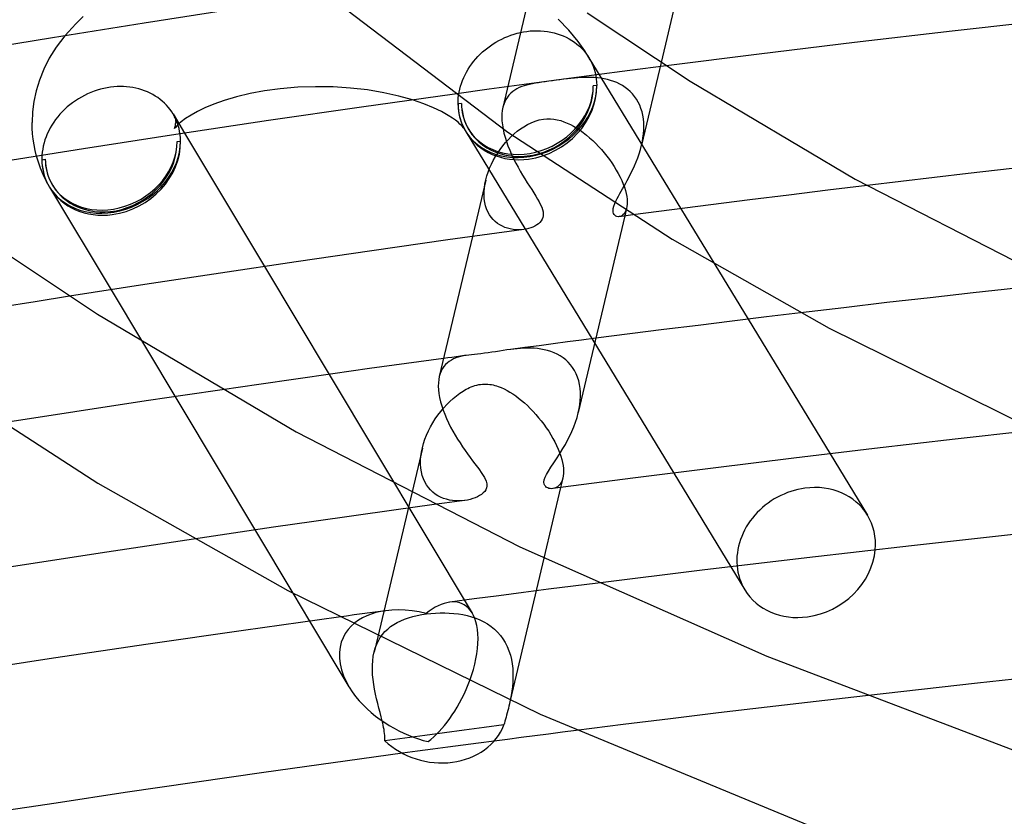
# Model space of a CAD drawing. Header units: millimetres. Extents: x -374 to 374, y -188 to 321.
# Tile 52 of 112: x -100 to -73, y 164 to 186. Entities that reach past the tile are written whole.
import ezdxf

# ---------------------------------------------------------------- set-up
doc = ezdxf.new("R2010")
doc.units = ezdxf.units.MM
doc.layers.add('HIDDEN', color=7, linetype='Continuous')
doc.layers.add('THICK', color=7, linetype='Continuous')

msp = doc.modelspace()

# ---------------------------------------------------------------- linework, layer by layer
at = {"layer": 'HIDDEN'}
for p, q in [((-85.792, 186.975), (-86.666, 183.276)), ((-98.355, 185.804), (-98.561, 185.606)), ((-84.828, 185.43), (-85.124, 185.73)), ((-98.561, 185.606), (-98.866, 185.273)), ((-86.179, 185.362), (-86.09, 185.38)), ((-86.09, 185.38), (-86.001, 185.394)), ((-86.001, 185.394), (-85.904, 185.405)), ((-85.904, 185.405), (-85.807, 185.411)), ((-85.807, 185.411), (-85.71, 185.413)), ((-85.71, 185.413), (-85.615, 185.411)), ((-85.615, 185.411), (-85.52, 185.404)), ((-85.52, 185.404), (-85.426, 185.392)), ((-85.426, 185.392), (-85.333, 185.376)), ((-85.333, 185.376), (-85.242, 185.355)), ((-84.566, 185.114), (-84.828, 185.43)), ((-86.86, 185.093), (-86.779, 185.138)), ((-86.779, 185.138), (-86.697, 185.181)), ((-86.697, 185.181), (-86.613, 185.22)), ((-86.613, 185.22), (-86.529, 185.255)), ((-86.529, 185.255), (-86.443, 185.287)), ((-86.443, 185.287), (-86.356, 185.316)), ((-86.356, 185.316), (-86.268, 185.341)), ((-86.268, 185.341), (-86.179, 185.362)), ((-85.242, 185.355), (-85.154, 185.33)), ((-85.154, 185.33), (-85.067, 185.301)), ((-85.067, 185.301), (-84.983, 185.268)), ((-84.983, 185.268), (-84.901, 185.23)), ((-84.901, 185.23), (-84.822, 185.188)), ((-84.822, 185.188), (-84.746, 185.142)), ((-84.746, 185.142), (-84.672, 185.093)), ((-84.387, 184.856), (-84.566, 185.114)), ((-87.23, 184.821), (-87.161, 184.881)), ((-87.161, 184.881), (-87.089, 184.938)), ((-87.089, 184.938), (-87.015, 184.992)), ((-87.015, 184.992), (-86.938, 185.044)), ((-86.938, 185.044), (-86.86, 185.093)), ((-84.672, 185.093), (-84.603, 185.039)), ((-84.603, 185.039), (-84.536, 184.983)), ((-84.536, 184.983), (-84.474, 184.922)), ((-84.474, 184.922), (-84.415, 184.859)), ((-84.415, 184.859), (-84.361, 184.792)), ((-84.233, 184.596), (-84.387, 184.856)), ((-87.535, 184.485), (-87.48, 184.557)), ((-87.48, 184.557), (-87.422, 184.626)), ((-87.422, 184.626), (-87.361, 184.693)), ((-87.361, 184.693), (-87.297, 184.758)), ((-87.297, 184.758), (-87.23, 184.821)), ((-84.361, 184.792), (-84.31, 184.723)), ((-84.31, 184.723), (-84.263, 184.65)), ((-84.268, 184.658), (-80.763, 178.9)), ((-84.263, 184.65), (-84.257, 184.64)), ((-84.257, 184.64), (-84.251, 184.629)), ((-84.251, 184.629), (-84.245, 184.618)), ((-84.245, 184.618), (-84.238, 184.607)), ((-84.238, 184.607), (-84.232, 184.596)), ((-84.232, 184.596), (-84.226, 184.585)), ((-84.226, 184.585), (-84.187, 184.505)), ((-87.679, 184.261), (-87.634, 184.338)), ((-87.634, 184.338), (-87.586, 184.412)), ((-87.586, 184.412), (-87.535, 184.485)), ((-84.187, 184.505), (-84.152, 184.422)), ((-84.152, 184.422), (-84.123, 184.337)), ((-83.13, 184.303), (-84.126, 184.173)), ((-84.123, 184.337), (-84.098, 184.251)), ((-82.122, 184.433), (-83.13, 184.303)), ((-82.261, 184.523), (-82.804, 182.223)), ((-87.82, 183.944), (-87.791, 184.025)), ((-87.791, 184.025), (-87.757, 184.105)), ((-87.757, 184.105), (-87.72, 184.184)), ((-87.72, 184.184), (-87.679, 184.261)), ((-85.106, 184.043), (-86.077, 183.912)), ((-85.389, 184.005), (-85.488, 183.991)), ((-85.286, 184.018), (-85.389, 184.005)), ((-85.182, 184.032), (-85.286, 184.018)), ((-85.078, 184.046), (-85.182, 184.032)), ((-84.126, 184.173), (-85.106, 184.043)), ((-84.974, 184.06), (-85.078, 184.046)), ((-84.871, 184.072), (-84.974, 184.06)), ((-84.77, 184.083), (-84.871, 184.072)), ((-84.673, 184.093), (-84.77, 184.083)), ((-84.578, 184.101), (-84.673, 184.093)), ((-84.488, 184.106), (-84.578, 184.101)), ((-84.397, 184.11), (-84.488, 184.106)), ((-84.305, 184.111), (-84.397, 184.11)), ((-84.213, 184.11), (-84.305, 184.111)), ((-84.121, 184.106), (-84.213, 184.11)), ((-84.028, 184.098), (-84.121, 184.106)), ((-84.098, 184.251), (-84.079, 184.162)), ((-84.079, 184.162), (-84.064, 184.072)), ((-84.064, 184.072), (-84.055, 183.981)), ((-83.936, 184.087), (-84.028, 184.098)), ((-83.845, 184.072), (-83.936, 184.087)), ((-83.754, 184.052), (-83.845, 184.072)), ((-83.665, 184.028), (-83.754, 184.052)), ((-83.577, 183.999), (-83.665, 184.028)), ((-87.048, 183.78), (-88.018, 183.646)), ((-87.885, 183.699), (-87.868, 183.781)), ((-87.868, 183.781), (-87.846, 183.863)), ((-87.846, 183.863), (-87.82, 183.944)), ((-86.077, 183.912), (-87.048, 183.78)), ((-86.335, 183.757), (-86.393, 183.715)), ((-86.273, 183.794), (-86.335, 183.757)), ((-86.208, 183.826), (-86.273, 183.794)), ((-86.14, 183.854), (-86.208, 183.826)), ((-86.07, 183.878), (-86.14, 183.854)), ((-85.998, 183.899), (-86.07, 183.878)), ((-85.923, 183.918), (-85.998, 183.899)), ((-85.845, 183.934), (-85.923, 183.918)), ((-85.762, 183.95), (-85.845, 183.934)), ((-85.675, 183.964), (-85.762, 183.95)), ((-85.584, 183.978), (-85.675, 183.964)), ((-85.488, 183.991), (-85.584, 183.978)), ((-84.052, 183.889), (-84.148, 183.876)), ((-84.055, 183.981), (-84.052, 183.889)), ((-83.493, 183.965), (-83.577, 183.999)), ((-83.411, 183.926), (-83.493, 183.965)), ((-83.332, 183.882), (-83.411, 183.926)), ((-83.256, 183.833), (-83.332, 183.882)), ((-83.184, 183.778), (-83.256, 183.833)), ((-83.117, 183.718), (-83.184, 183.778)), ((-88.864, 183.374), (-89.181, 183.484)), ((-87.914, 183.453), (-87.909, 183.535)), ((-87.909, 183.535), (-87.899, 183.617)), ((-87.899, 183.617), (-87.885, 183.699)), ((-86.58, 183.499), (-86.614, 183.431)), ((-86.541, 183.561), (-86.58, 183.499)), ((-86.496, 183.618), (-86.541, 183.561)), ((-86.447, 183.669), (-86.496, 183.618)), ((-86.393, 183.715), (-86.447, 183.669)), ((-83.054, 183.652), (-83.117, 183.718)), ((-82.996, 183.581), (-83.054, 183.652)), ((-82.943, 183.505), (-82.996, 183.581)), ((-82.896, 183.423), (-82.943, 183.505)), ((-88.603, 183.267), (-88.864, 183.374)), ((-88.38, 183.16), (-88.603, 183.267)), ((-87.916, 183.371), (-87.914, 183.453)), ((-87.819, 183.384), (-87.916, 183.371)), ((-86.682, 183.192), (-86.692, 183.1)), ((-86.665, 183.278), (-86.682, 183.192)), ((-86.643, 183.358), (-86.665, 183.278)), ((-86.614, 183.431), (-86.643, 183.358)), ((-82.855, 183.337), (-82.896, 183.423)), ((-82.82, 183.246), (-82.855, 183.337)), ((-82.791, 183.153), (-82.82, 183.246)), ((-95.841, 183.074), (-95.848, 183.086)), ((-95.834, 183.062), (-95.841, 183.074)), ((-95.827, 183.05), (-95.834, 183.062)), ((-95.821, 183.038), (-95.827, 183.05)), ((-95.814, 183.026), (-95.821, 183.038)), ((-95.808, 183.013), (-95.814, 183.026)), ((-95.812, 183.021), (-95.807, 183.012)), ((-95.77, 182.935), (-95.808, 183.013)), ((-95.807, 183.012), (-95.8, 182.991)), ((-95.8, 182.991), (-95.792, 182.964)), ((-95.792, 182.964), (-95.785, 182.93)), ((-95.785, 182.93), (-95.781, 182.893)), ((-95.737, 182.854), (-95.77, 182.935)), ((-88.189, 183.053), (-88.38, 183.16)), ((-88.073, 182.979), (-88.189, 183.053)), ((-87.986, 182.917), (-88.073, 182.979)), ((-87.916, 182.861), (-87.986, 182.917)), ((-86.692, 183.1), (-86.695, 183.002)), ((-86.695, 183.002), (-86.691, 182.898)), ((-85.769, 182.892), (-85.655, 182.925)), ((-85.655, 182.925), (-85.539, 182.947)), ((-85.539, 182.947), (-85.441, 182.955)), ((-85.441, 182.955), (-85.343, 182.955)), ((-85.343, 182.955), (-85.245, 182.946)), ((-85.245, 182.946), (-85.15, 182.93)), ((-85.15, 182.93), (-85.056, 182.906)), ((-82.769, 183.056), (-82.791, 183.153)), ((-82.753, 182.956), (-82.769, 183.056)), ((-82.744, 182.853), (-82.753, 182.956)), ((-95.807, 182.693), (-95.812, 182.685)), ((-95.812, 182.685), (-95.808, 182.693)), ((-95.808, 182.693), (-95.801, 182.712)), ((-95.788, 182.719), (-95.807, 182.693)), ((-95.801, 182.712), (-95.793, 182.739)), ((-95.793, 182.739), (-95.786, 182.774)), ((-95.74, 182.772), (-95.788, 182.719)), ((-95.786, 182.774), (-95.781, 182.813)), ((-95.781, 182.893), (-95.779, 182.853)), ((-95.781, 182.813), (-95.779, 182.853)), ((-95.689, 182.821), (-95.74, 182.772)), ((-95.709, 182.772), (-95.737, 182.854)), ((-95.686, 182.687), (-95.709, 182.772)), ((-95.668, 182.601), (-95.686, 182.687)), ((-87.861, 182.813), (-87.916, 182.861)), ((-87.8, 182.753), (-87.861, 182.813)), ((-87.763, 182.709), (-87.8, 182.753)), ((-87.749, 182.69), (-87.763, 182.709)), ((-87.746, 182.685), (-87.749, 182.69)), ((-86.691, 182.898), (-86.68, 182.79)), ((-86.68, 182.79), (-86.662, 182.678)), ((-86.264, 182.61), (-86.176, 182.676)), ((-86.176, 182.676), (-86.083, 182.738)), ((-86.083, 182.738), (-85.984, 182.797)), ((-85.984, 182.797), (-85.879, 182.848)), ((-85.879, 182.848), (-85.769, 182.892)), ((-85.056, 182.906), (-84.965, 182.876)), ((-84.965, 182.876), (-84.875, 182.84)), ((-84.875, 182.84), (-84.786, 182.798)), ((-84.786, 182.798), (-84.696, 182.75)), ((-84.696, 182.75), (-84.606, 182.696)), ((-84.606, 182.696), (-84.516, 182.637)), ((-84.516, 182.637), (-84.426, 182.572)), ((-82.751, 182.538), (-82.743, 182.644)), ((-82.74, 182.749), (-82.744, 182.853)), ((-82.743, 182.644), (-82.74, 182.749)), ((-95.654, 182.514), (-95.668, 182.601)), ((-95.646, 182.425), (-95.654, 182.514)), ((-95.643, 182.336), (-95.646, 182.425)), ((-95.53, 182.556), (-93.307, 178.845)), ((-87.692, 182.59), (-81.908, 173.087)), ((-86.592, 182.293), (-86.513, 182.38)), ((-86.513, 182.38), (-86.432, 182.462)), ((-86.432, 182.462), (-86.348, 182.539)), ((-86.348, 182.539), (-86.264, 182.61)), ((-84.426, 182.572), (-84.338, 182.503)), ((-84.338, 182.503), (-84.25, 182.43)), ((-84.25, 182.43), (-84.165, 182.352)), ((-82.782, 182.327), (-82.764, 182.432)), ((-82.764, 182.432), (-82.751, 182.538)), ((-95.74, 182.323), (-95.643, 182.336)), ((-86.81, 182.005), (-86.741, 182.105)), ((-86.741, 182.105), (-86.668, 182.201)), ((-86.668, 182.201), (-86.592, 182.293)), ((-84.165, 182.352), (-84.081, 182.271)), ((-84.081, 182.271), (-83.999, 182.187)), ((-83.999, 182.187), (-83.92, 182.1)), ((-83.92, 182.1), (-83.843, 182.01)), ((-82.871, 181.986), (-82.836, 182.103)), ((-82.836, 182.103), (-82.805, 182.222)), ((-82.805, 182.222), (-82.782, 182.327)), ((-99.602, 181.75), (-99.652, 181.917)), ((-99.506, 181.859), (-99.507, 181.839)), ((-99.507, 181.839), (-99.507, 181.818)), ((-99.507, 181.818), (-99.41, 181.831)), ((-99.505, 181.9), (-99.506, 181.879)), ((-99.506, 181.879), (-99.506, 181.859)), ((-99.504, 181.92), (-99.505, 181.9)), ((-99.503, 181.941), (-99.504, 181.92)), ((-86.933, 181.799), (-86.874, 181.903)), ((-86.874, 181.903), (-86.81, 182.005)), ((-83.843, 182.01), (-83.769, 181.917)), ((-83.769, 181.917), (-83.698, 181.823)), ((-83.698, 181.823), (-83.63, 181.727)), ((-82.954, 181.759), (-82.911, 181.871)), ((-82.911, 181.871), (-82.871, 181.986)), ((-99.542, 181.579), (-99.602, 181.75)), ((-99.469, 181.403), (-99.542, 181.579)), ((-87.078, 181.475), (-87.035, 181.584)), ((-87.035, 181.584), (-86.987, 181.692)), ((-86.987, 181.692), (-86.933, 181.799)), ((-83.63, 181.727), (-83.567, 181.629)), ((-83.567, 181.629), (-83.507, 181.531)), ((-83.099, 181.44), (-83.049, 181.543)), ((-83.049, 181.543), (-83.001, 181.65)), ((-83.001, 181.65), (-82.954, 181.759)), ((-99.377, 181.209), (-99.469, 181.403)), ((-87.144, 181.254), (-87.114, 181.365)), ((-87.114, 181.365), (-87.078, 181.475)), ((-83.507, 181.531), (-83.451, 181.432)), ((-83.451, 181.432), (-83.401, 181.333)), ((-83.401, 181.333), (-83.356, 181.236)), ((-83.202, 181.243), (-83.151, 181.339)), ((-83.151, 181.339), (-83.099, 181.44)), ((-99.353, 181.162), (-99.377, 181.209)), ((-99.338, 181.132), (-99.353, 181.162)), ((-99.29, 181.049), (-97.58, 178.194)), ((-87.144, 181.251), (-87.516, 179.677)), ((-87.19, 180.93), (-87.182, 181.037)), ((-87.182, 181.037), (-87.166, 181.145)), ((-87.166, 181.145), (-87.144, 181.254)), ((-83.373, 180.94), (-83.332, 181.011)), ((-83.356, 181.236), (-83.317, 181.141)), ((-83.332, 181.011), (-83.29, 181.085)), ((-83.317, 181.141), (-83.283, 181.049)), ((-83.29, 181.085), (-83.246, 181.163)), ((-83.283, 181.049), (-83.255, 180.959)), ((-83.246, 181.163), (-83.202, 181.243)), ((-76.525, 181.099), (-77.615, 180.967)), ((-87.19, 180.825), (-87.19, 180.93)), ((-87.183, 180.724), (-87.19, 180.825)), ((-87.169, 180.627), (-87.183, 180.724)), ((-83.52, 180.667), (-83.485, 180.738)), ((-83.485, 180.738), (-83.448, 180.806)), ((-83.448, 180.806), (-83.411, 180.872)), ((-83.411, 180.872), (-83.373, 180.94)), ((-83.255, 180.959), (-83.234, 180.873)), ((-83.234, 180.873), (-83.218, 180.792)), ((-83.218, 180.792), (-83.208, 180.715)), ((-83.208, 180.715), (-83.204, 180.644)), ((-78.704, 180.834), (-79.792, 180.698)), ((-77.615, 180.967), (-78.704, 180.834)), ((-87.147, 180.534), (-87.169, 180.627)), ((-87.118, 180.445), (-87.147, 180.534)), ((-87.081, 180.363), (-87.118, 180.445)), ((-83.551, 180.597), (-83.52, 180.667)), ((-83.22, 180.464), (-83.271, 180.251)), ((-83.221, 180.463), (-83.238, 180.404)), ((-83.21, 180.517), (-83.221, 180.463)), ((-83.205, 180.578), (-83.21, 180.517)), ((-83.204, 180.644), (-83.205, 180.578)), ((-80.878, 180.561), (-81.964, 180.421)), ((-79.792, 180.698), (-80.878, 180.561)), ((-87.039, 180.286), (-87.081, 180.363)), ((-86.991, 180.216), (-87.039, 180.286)), ((-86.937, 180.153), (-86.991, 180.216)), ((-83.39, 180.239), (-83.425, 180.231)), ((-83.355, 180.255), (-83.39, 180.239)), ((-83.321, 180.28), (-83.355, 180.255)), ((-83.29, 180.313), (-83.321, 180.28)), ((-83.262, 180.354), (-83.29, 180.313)), ((-83.238, 180.404), (-83.262, 180.354)), ((-81.964, 180.421), (-83.048, 180.28)), ((-86.879, 180.095), (-86.937, 180.153)), ((-86.816, 180.045), (-86.879, 180.095)), ((-86.75, 180.001), (-86.816, 180.045)), ((-86.681, 179.963), (-86.75, 180.001)), ((-86.609, 179.932), (-86.681, 179.963)), ((-86.536, 179.907), (-86.609, 179.932)), ((-86.46, 179.888), (-86.536, 179.907)), ((-86.384, 179.874), (-86.46, 179.888)), ((-86.308, 179.866), (-86.384, 179.874)), ((-86.232, 179.864), (-86.308, 179.866)), ((-86.158, 179.867), (-86.232, 179.864)), ((-86.086, 179.874), (-86.158, 179.867)), ((-98.738, 178.012), (-99.696, 177.86)), ((-74.77, 177.973), (-75.973, 177.835)), ((-73.567, 178.109), (-74.77, 177.973)), ((-72.362, 178.243), (-73.567, 178.109)), ((-99.696, 177.86), (-100.652, 177.706)), ((-75.973, 177.835), (-77.174, 177.694)), ((-77.174, 177.694), (-78.374, 177.552)), ((-79.835, 177.375), (-77.551, 173.622)), ((-96.705, 176.733), (-92.513, 169.736)), ((-85.66, 176.636), (-86.055, 176.583)), ((-85.264, 176.688), (-85.66, 176.636)), ((-84.868, 176.739), (-85.264, 176.688)), ((-84.472, 176.791), (-84.868, 176.739)), ((-84.076, 176.842), (-84.472, 176.791)), ((-87.968, 176.327), (-88.085, 176.311)), ((-87.851, 176.343), (-87.968, 176.327)), ((-87.837, 176.335), (-87.907, 176.316)), ((-87.734, 176.359), (-87.851, 176.343)), ((-87.766, 176.35), (-87.837, 176.335)), ((-87.693, 176.363), (-87.766, 176.35)), ((-87.617, 176.375), (-87.734, 176.359)), ((-87.618, 176.375), (-87.693, 176.363)), ((-87.539, 176.384), (-87.618, 176.375)), ((-87.457, 176.394), (-87.539, 176.384)), ((-87.369, 176.403), (-87.457, 176.394)), ((-87.277, 176.413), (-87.369, 176.403)), ((-87.18, 176.424), (-87.277, 176.413)), ((-87.078, 176.437), (-87.18, 176.424)), ((-86.973, 176.452), (-87.078, 176.437)), ((-86.868, 176.468), (-86.973, 176.452)), ((-86.763, 176.484), (-86.868, 176.468)), ((-86.659, 176.5), (-86.763, 176.484)), ((-86.554, 176.516), (-86.659, 176.5)), ((-86.448, 176.531), (-86.554, 176.516)), ((-86.055, 176.583), (-86.451, 176.531)), ((-86.358, 176.543), (-86.448, 176.531)), ((-86.267, 176.552), (-86.358, 176.543)), ((-86.175, 176.56), (-86.267, 176.552)), ((-86.083, 176.565), (-86.175, 176.56)), ((-85.989, 176.568), (-86.083, 176.565)), ((-85.894, 176.567), (-85.989, 176.568)), ((-85.799, 176.563), (-85.894, 176.567)), ((-85.703, 176.555), (-85.799, 176.563)), ((-85.608, 176.542), (-85.703, 176.555)), ((-85.514, 176.525), (-85.608, 176.542)), ((-85.42, 176.502), (-85.514, 176.525)), ((-85.328, 176.473), (-85.42, 176.502)), ((-85.239, 176.439), (-85.328, 176.473)), ((-85.153, 176.399), (-85.239, 176.439)), ((-85.07, 176.353), (-85.153, 176.399)), ((-84.991, 176.301), (-85.07, 176.353)), ((-88.309, 176.056), (-88.35, 175.996)), ((-88.202, 176.295), (-88.319, 176.279)), ((-88.263, 176.11), (-88.309, 176.056)), ((-88.213, 176.158), (-88.263, 176.11)), ((-88.158, 176.199), (-88.213, 176.158)), ((-88.085, 176.311), (-88.202, 176.295)), ((-88.1, 176.235), (-88.158, 176.199)), ((-88.039, 176.267), (-88.1, 176.235)), ((-87.974, 176.293), (-88.039, 176.267)), ((-87.907, 176.316), (-87.974, 176.293)), ((-84.916, 176.242), (-84.991, 176.301)), ((-84.846, 176.177), (-84.916, 176.242)), ((-84.782, 176.105), (-84.846, 176.177)), ((-84.723, 176.028), (-84.782, 176.105)), ((-91.505, 175.837), (-87.521, 169.186)), ((-88.415, 175.857), (-88.438, 175.778)), ((-88.386, 175.93), (-88.415, 175.857)), ((-88.35, 175.996), (-88.386, 175.93)), ((-84.671, 175.944), (-84.723, 176.028)), ((-84.625, 175.854), (-84.671, 175.944)), ((-84.586, 175.758), (-84.625, 175.854)), ((-87.546, 175.489), (-87.496, 175.508)), ((-87.496, 175.508), (-87.445, 175.524)), ((-87.445, 175.524), (-87.392, 175.539)), ((-87.392, 175.539), (-87.339, 175.55)), ((-87.339, 175.55), (-87.285, 175.559)), ((-87.285, 175.559), (-87.234, 175.565)), ((-87.234, 175.565), (-87.183, 175.567)), ((-87.183, 175.567), (-87.133, 175.567)), ((-87.133, 175.567), (-87.083, 175.565)), ((-87.083, 175.565), (-87.033, 175.559)), ((-87.033, 175.559), (-86.985, 175.552)), ((-86.985, 175.552), (-86.937, 175.542)), ((-86.937, 175.542), (-86.89, 175.531)), ((-86.89, 175.531), (-86.843, 175.517)), ((-86.843, 175.517), (-86.797, 175.502)), ((-84.555, 175.658), (-84.586, 175.758)), ((-84.532, 175.555), (-84.555, 175.658)), ((-84.516, 175.447), (-84.532, 175.555)), ((-95.512, 175.257), (-96.539, 175.104)), ((-94.485, 175.408), (-95.512, 175.257)), ((-88.05, 175.167), (-87.959, 175.242)), ((-87.959, 175.242), (-87.868, 175.31)), ((-87.868, 175.31), (-87.776, 175.371)), ((-87.776, 175.371), (-87.733, 175.397)), ((-87.733, 175.397), (-87.688, 175.422)), ((-87.688, 175.422), (-87.642, 175.446)), ((-87.642, 175.446), (-87.595, 175.468)), ((-87.595, 175.468), (-87.546, 175.489)), ((-86.797, 175.502), (-86.712, 175.469)), ((-86.712, 175.469), (-86.629, 175.431)), ((-86.629, 175.431), (-86.548, 175.389)), ((-86.548, 175.389), (-86.469, 175.343)), ((-86.469, 175.343), (-86.389, 175.292)), ((-86.389, 175.292), (-86.309, 175.236)), ((-86.309, 175.236), (-86.228, 175.175)), ((-84.507, 175.337), (-84.516, 175.447)), ((-84.506, 175.224), (-84.507, 175.337)), ((-96.539, 175.104), (-97.564, 174.949)), ((-88.314, 174.901), (-88.228, 174.996)), ((-88.228, 174.996), (-88.14, 175.085)), ((-88.14, 175.085), (-88.05, 175.167)), ((-86.228, 175.175), (-86.147, 175.11)), ((-86.147, 175.11), (-86.066, 175.04)), ((-86.066, 175.04), (-85.985, 174.966)), ((-85.985, 174.966), (-85.904, 174.887)), ((-84.542, 174.882), (-84.524, 174.996)), ((-84.524, 174.996), (-84.511, 175.11)), ((-84.511, 175.11), (-84.506, 175.224)), ((-98.589, 174.793), (-99.612, 174.635)), ((-97.564, 174.949), (-98.589, 174.793)), ((-88.548, 174.594), (-88.474, 174.7)), ((-88.474, 174.7), (-88.396, 174.802)), ((-88.396, 174.802), (-88.314, 174.901)), ((-85.904, 174.887), (-85.824, 174.804)), ((-85.824, 174.804), (-85.746, 174.718)), ((-85.746, 174.718), (-85.67, 174.63)), ((-84.566, 174.768), (-84.542, 174.882)), ((-99.612, 174.635), (-100.635, 174.476)), ((-88.68, 174.374), (-88.616, 174.485)), ((-88.616, 174.485), (-88.548, 174.594)), ((-85.67, 174.63), (-85.596, 174.538)), ((-85.596, 174.538), (-85.525, 174.445)), ((-85.525, 174.445), (-85.456, 174.349)), ((-88.836, 174.027), (-88.79, 174.144)), ((-88.79, 174.144), (-88.738, 174.26)), ((-88.738, 174.26), (-88.68, 174.374)), ((-85.456, 174.349), (-85.39, 174.251)), ((-85.39, 174.251), (-85.329, 174.152)), ((-85.329, 174.152), (-85.271, 174.052)), ((-88.908, 173.788), (-88.876, 173.908)), ((-88.876, 173.908), (-88.836, 174.027)), ((-85.271, 174.052), (-85.217, 173.953)), ((-85.217, 173.953), (-85.169, 173.853)), ((-88.909, 173.783), (-90.153, 168.52)), ((-88.949, 173.559), (-88.932, 173.673)), ((-88.932, 173.673), (-88.908, 173.788)), ((-85.169, 173.853), (-85.125, 173.753)), ((-85.125, 173.753), (-85.086, 173.656)), ((-85.086, 173.656), (-85.054, 173.561)), ((-88.958, 173.334), (-88.957, 173.446)), ((-88.95, 173.226), (-88.958, 173.334)), ((-88.957, 173.446), (-88.949, 173.559)), ((-85.054, 173.561), (-85.027, 173.469)), ((-85.027, 173.469), (-85.006, 173.38)), ((-85.006, 173.38), (-84.991, 173.295)), ((-88.935, 173.122), (-88.95, 173.226)), ((-88.911, 173.023), (-88.935, 173.122)), ((-84.991, 173.295), (-84.981, 173.215)), ((-84.979, 173.07), (-84.986, 173.006)), ((-84.981, 173.215), (-84.977, 173.14)), ((-84.977, 173.14), (-84.979, 173.07)), ((-88.879, 172.929), (-88.911, 173.023)), ((-88.839, 172.84), (-88.879, 172.929)), ((-88.793, 172.758), (-88.839, 172.84)), ((-85.071, 172.779), (-85.105, 172.738)), ((-85.041, 172.827), (-85.071, 172.779)), ((-84.996, 172.948), (-85.06, 172.68)), ((-85.016, 172.883), (-85.041, 172.827)), ((-84.997, 172.947), (-85.016, 172.883)), ((-84.986, 173.006), (-84.997, 172.947)), ((-88.74, 172.683), (-88.793, 172.758)), ((-88.681, 172.615), (-88.74, 172.683)), ((-88.617, 172.555), (-88.681, 172.615)), ((-88.548, 172.501), (-88.617, 172.555)), ((-88.475, 172.454), (-88.548, 172.501)), ((-85.226, 172.663), (-85.269, 172.653)), ((-85.184, 172.68), (-85.226, 172.663)), ((-85.143, 172.706), (-85.184, 172.68)), ((-85.105, 172.738), (-85.143, 172.706)), ((-88.399, 172.414), (-88.475, 172.454)), ((-88.32, 172.381), (-88.399, 172.414)), ((-88.238, 172.355), (-88.32, 172.381)), ((-88.155, 172.335), (-88.238, 172.355)), ((-88.07, 172.321), (-88.155, 172.335)), ((-87.984, 172.313), (-88.07, 172.321)), ((-87.899, 172.311), (-87.984, 172.313)), ((-87.815, 172.314), (-87.899, 172.311)), ((-87.733, 172.322), (-87.815, 172.314)), ((-89.699, 172.052), (-90.817, 171.895)), ((-88.58, 172.207), (-89.699, 172.052)), ((-91.934, 171.736), (-93.051, 171.575)), ((-90.817, 171.895), (-91.934, 171.736)), ((-94.166, 171.412), (-95.281, 171.248)), ((-93.051, 171.575), (-94.166, 171.412)), ((-85.524, 170.717), (-86.461, 166.751)), ((-80.32, 170.478), (-79.928, 169.833)), ((-84.024, 170.023), (-84.712, 169.935)), ((-86.088, 169.759), (-86.775, 169.67)), ((-85.4, 169.848), (-86.088, 169.759)), ((-84.712, 169.935), (-85.4, 169.848)), ((-88.227, 169.475), (-88.306, 169.454)), ((-88.15, 169.489), (-88.227, 169.475)), ((-88.077, 169.496), (-88.15, 169.489)), ((-87.462, 169.58), (-88.148, 169.49)), ((-88.006, 169.495), (-88.077, 169.496)), ((-87.937, 169.487), (-88.006, 169.495)), ((-87.869, 169.471), (-87.937, 169.487)), ((-87.804, 169.447), (-87.869, 169.471)), ((-86.775, 169.67), (-87.462, 169.58)), ((-90.151, 169.221), (-90.369, 169.191)), ((-90.201, 169.197), (-90.33, 169.158)), ((-90.068, 169.228), (-90.201, 169.197)), ((-89.933, 169.25), (-90.151, 169.221)), ((-89.93, 169.251), (-90.068, 169.228)), ((-89.755, 169.268), (-89.93, 169.251)), ((-89.573, 169.273), (-89.755, 169.268)), ((-89.386, 169.266), (-89.573, 169.273)), ((-89.195, 169.247), (-89.386, 169.266)), ((-89.001, 169.217), (-89.195, 169.247)), ((-88.805, 169.174), (-89.001, 169.217)), ((-88.72, 169.238), (-88.805, 169.174)), ((-88.636, 169.296), (-88.72, 169.238)), ((-88.551, 169.346), (-88.636, 169.296)), ((-88.468, 169.389), (-88.551, 169.346)), ((-88.387, 169.425), (-88.468, 169.389)), ((-88.306, 169.454), (-88.387, 169.425)), ((-87.741, 169.414), (-87.804, 169.447)), ((-87.681, 169.373), (-87.741, 169.414)), ((-87.625, 169.322), (-87.681, 169.373)), ((-87.572, 169.261), (-87.625, 169.322)), ((-87.524, 169.191), (-87.572, 169.261)), ((-92.048, 168.96), (-90.952, 167.131)), ((-91.023, 169.102), (-91.24, 169.072)), ((-90.805, 169.132), (-91.023, 169.102)), ((-90.587, 169.162), (-90.805, 169.132)), ((-90.687, 168.986), (-90.793, 168.909)), ((-90.574, 169.053), (-90.687, 168.986)), ((-90.369, 169.191), (-90.587, 169.162)), ((-90.455, 169.11), (-90.574, 169.053)), ((-90.33, 169.158), (-90.455, 169.11)), ((-89.61, 168.921), (-89.509, 168.97)), ((-89.509, 168.97), (-89.403, 169.014)), ((-89.403, 169.014), (-89.292, 169.053)), ((-89.292, 169.053), (-89.175, 169.087)), ((-89.175, 169.087), (-89.053, 169.116)), ((-89.053, 169.116), (-88.927, 169.141)), ((-88.927, 169.141), (-88.798, 169.161)), ((-88.798, 169.161), (-88.671, 169.175)), ((-88.671, 169.175), (-88.544, 169.186)), ((-88.544, 169.186), (-88.415, 169.191)), ((-88.415, 169.191), (-88.287, 169.192)), ((-88.287, 169.192), (-88.159, 169.187)), ((-88.159, 169.187), (-88.031, 169.178)), ((-88.031, 169.178), (-87.905, 169.163)), ((-87.905, 169.163), (-87.781, 169.142)), ((-87.781, 169.142), (-87.658, 169.116)), ((-87.658, 169.116), (-87.539, 169.083)), ((-87.539, 169.083), (-87.422, 169.043)), ((-87.483, 169.116), (-87.524, 169.191)), ((-87.447, 169.032), (-87.483, 169.116)), ((-87.416, 168.938), (-87.447, 169.032)), ((-87.422, 169.043), (-87.309, 168.997)), ((-87.392, 168.837), (-87.416, 168.938)), ((-87.309, 168.997), (-87.2, 168.943)), ((-87.2, 168.943), (-87.096, 168.882)), ((-90.977, 168.725), (-91.054, 168.617)), ((-90.89, 168.822), (-90.977, 168.725)), ((-90.793, 168.909), (-90.89, 168.822)), ((-90.018, 168.591), (-89.95, 168.669)), ((-89.95, 168.669), (-89.874, 168.741)), ((-89.874, 168.741), (-89.792, 168.807)), ((-89.792, 168.807), (-89.704, 168.867)), ((-89.704, 168.867), (-89.61, 168.921)), ((-87.374, 168.727), (-87.392, 168.837)), ((-87.363, 168.61), (-87.374, 168.727)), ((-87.096, 168.882), (-86.997, 168.814)), ((-86.997, 168.814), (-86.904, 168.738)), ((-86.904, 168.738), (-86.816, 168.654)), ((-86.816, 168.654), (-86.736, 168.563)), ((-91.118, 168.499), (-91.167, 168.372)), ((-91.054, 168.617), (-91.118, 168.499)), ((-90.181, 168.316), (-90.134, 168.414)), ((-90.134, 168.414), (-90.08, 168.506)), ((-90.08, 168.506), (-90.018, 168.591)), ((-87.358, 168.478), (-87.363, 168.61)), ((-87.361, 168.341), (-87.358, 168.478)), ((-86.736, 168.563), (-86.664, 168.466)), ((-86.664, 168.466), (-86.6, 168.361)), ((-91.202, 168.237), (-91.22, 168.093)), ((-91.167, 168.372), (-91.202, 168.237)), ((-90.252, 168.102), (-90.221, 168.212)), ((-90.221, 168.212), (-90.181, 168.316)), ((-87.391, 168.054), (-87.373, 168.199)), ((-87.373, 168.199), (-87.361, 168.341)), ((-86.6, 168.361), (-86.544, 168.251)), ((-86.544, 168.251), (-86.497, 168.135)), ((-86.497, 168.135), (-86.458, 168.015)), ((-91.22, 168.093), (-91.22, 167.933)), ((-91.22, 167.933), (-91.201, 167.77)), ((-87.449, 167.761), (-87.417, 167.907)), ((-87.417, 167.907), (-87.391, 168.054)), ((-86.458, 168.015), (-86.428, 167.892)), ((-86.428, 167.892), (-86.406, 167.767)), ((-91.201, 167.77), (-91.162, 167.605)), ((-91.162, 167.605), (-91.106, 167.44)), ((-87.531, 167.472), (-87.487, 167.616)), ((-87.487, 167.616), (-87.449, 167.761)), ((-86.406, 167.767), (-86.392, 167.64)), ((-86.392, 167.64), (-86.385, 167.512)), ((-91.106, 167.44), (-91.034, 167.279)), ((-91.034, 167.279), (-90.947, 167.123)), ((-87.631, 167.194), (-87.579, 167.332)), ((-87.579, 167.332), (-87.531, 167.472)), ((-86.385, 167.385), (-86.391, 167.258)), ((-86.385, 167.512), (-86.385, 167.385)), ((-90.947, 167.123), (-90.862, 166.991)), ((-87.746, 166.93), (-87.687, 167.06)), ((-87.687, 167.06), (-87.631, 167.194)), ((-86.417, 167.01), (-86.437, 166.89)), ((-86.402, 167.133), (-86.417, 167.01)), ((-86.391, 167.258), (-86.402, 167.133)), ((-90.862, 166.991), (-90.768, 166.864)), ((-90.768, 166.864), (-90.667, 166.743)), ((-90.667, 166.743), (-90.56, 166.627)), ((-87.872, 166.684), (-87.808, 166.805)), ((-87.808, 166.805), (-87.746, 166.93)), ((-86.459, 166.772), (-86.484, 166.657)), ((-86.437, 166.89), (-86.459, 166.772)), ((-76.563, 166.883), (-77.941, 166.724)), ((-90.56, 166.627), (-90.448, 166.517)), ((-90.448, 166.517), (-90.331, 166.413)), ((-88.076, 166.348), (-88.006, 166.455)), ((-88.006, 166.455), (-87.938, 166.567)), ((-87.938, 166.567), (-87.872, 166.684)), ((-86.495, 166.606), (-86.498, 166.596)), ((-86.493, 166.616), (-86.495, 166.606)), ((-86.491, 166.626), (-86.493, 166.616)), ((-86.488, 166.637), (-86.491, 166.626)), ((-86.486, 166.647), (-86.488, 166.637)), ((-86.484, 166.657), (-86.486, 166.647)), ((-79.307, 166.564), (-80.659, 166.402)), ((-77.941, 166.724), (-79.307, 166.564)), ((-90.331, 166.413), (-90.21, 166.314)), ((-90.21, 166.314), (-90.086, 166.221)), ((-90.086, 166.221), (-89.958, 166.134)), ((-88.22, 166.148), (-88.147, 166.246)), ((-88.147, 166.246), (-88.076, 166.348)), ((-81.997, 166.24), (-83.319, 166.077)), ((-80.659, 166.402), (-81.997, 166.24)), ((-89.958, 166.134), (-89.829, 166.052)), ((-89.829, 166.052), (-89.697, 165.977)), ((-89.697, 165.977), (-89.564, 165.907)), ((-89.564, 165.907), (-89.429, 165.842)), ((-88.442, 165.885), (-88.367, 165.968)), ((-88.367, 165.968), (-88.293, 166.056)), ((-87.744, 165.924), (-88.294, 165.851)), ((-88.293, 166.056), (-88.22, 166.148)), ((-87.191, 165.997), (-87.744, 165.924)), ((-86.635, 166.07), (-87.191, 165.997)), ((-83.319, 166.077), (-84.622, 165.913)), ((-89.396, 165.702), (-89.951, 165.625)), ((-89.429, 165.842), (-89.293, 165.783)), ((-88.844, 165.777), (-89.396, 165.702)), ((-89.293, 165.783), (-89.157, 165.729)), ((-89.157, 165.729), (-89.019, 165.682)), ((-89.019, 165.682), (-88.882, 165.639)), ((-88.882, 165.639), (-88.745, 165.603)), ((-88.294, 165.851), (-88.844, 165.777)), ((-88.745, 165.603), (-88.669, 165.665)), ((-88.669, 165.665), (-88.593, 165.733)), ((-88.593, 165.733), (-88.517, 165.807)), ((-88.517, 165.807), (-88.442, 165.885)), ((-88.618, 165.392), (-89.04, 165.335)), ((-88.195, 165.448), (-88.618, 165.392)), ((-87.769, 165.505), (-88.195, 165.448)), ((-87.341, 165.561), (-87.769, 165.505)), ((-86.911, 165.618), (-87.341, 165.561)), ((-89.04, 165.335), (-89.462, 165.278))]:
    msp.add_line(p, q, dxfattribs=at)
for centre, start, end in [((-85.984, 183.63), 208.1924, 211.3305), ((-97.575, 182.077), 208.1922, 210.9296)]:
    msp.add_arc(centre, 1.9, start, end, dxfattribs=at)
for centre, major_axis, ratio, start_param, end_param in [((-85.984, 183.63), (1.763, 0.945), 0.836516, -3.141565, -0.421429), ((-85.984, 183.63), (1.675, 0.897), 0.836516, -3.141481, -0.421429), ((-85.984, 183.63), (1.623, 0.988), 0.867923, -3.141524, -0.468185), ((-85.984, 183.63), (1.708, 1.04), 0.867923, -2.038981, -0.468185), ((-85.984, 183.63), (1.708, 1.04), 0.867923, 2.673408, 3.141662), ((-85.984, 183.63), (1.763, 0.945), 0.836516, 2.720164, 3.14162), ((-85.984, 183.63), (1.623, 0.988), 0.867923, 2.673408, 3.141662), ((-85.984, 183.63), (1.675, 0.897), 0.836516, 2.720164, 3.141704), ((-85.984, 183.63), (1.708, 1.04), 0.867923, -3.141524, -2.038981), ((-97.575, 182.077), (1.763, 0.945), 0.836516, -3.141565, -0.421429), ((-97.575, 182.077), (-1.675, -0.897), 0.836516, 0.000112, 2.720164), ((-97.575, 182.077), (-1.63, -0.976), 0.864434, 0.000085, 2.679482), ((-97.575, 182.077), (1.716, 1.028), 0.864434, -2.032907, -0.462111), ((-97.575, 182.077), (1.716, 1.028), 0.864434, 2.679482, 3.141559), ((-97.575, 182.077), (1.763, 0.945), 0.836516, 2.720164, 3.14162), ((-97.575, 182.077), (-1.675, -0.897), 0.836516, -0.421429, 0.000112), ((-97.575, 182.077), (-1.63, -0.976), 0.864434, -0.462111, 0.000085), ((-97.575, 182.077), (1.716, 1.028), 0.864434, 3.141559, 4.250278), ((-78.219, 170.873), (-1.708, -1.04), 0.867923, 1.102611, 2.571676), ((-78.219, 170.873), (-1.708, -1.04), 0.867923, -0.403529, 0.000069), ((-78.219, 170.873), (-1.708, -1.04), 0.867923, 0.000069, 1.102611)]:
    msp.add_ellipse(centre, major_axis=major_axis, ratio=ratio, start_param=start_param, end_param=end_param, dxfattribs=at)
at = {"layer": 'THICK'}
for p, q in [((-81.481, 187.822), (-82.261, 184.523)), ((-94.099, 186.025), (-96.658, 185.627)), ((-91.24, 186.172), (-86.525, 182.582)), ((-84.318, 185.914), (-81.454, 184.003)), ((-71.396, 185.709), (-74.157, 185.398)), ((-96.658, 185.627), (-99.21, 185.217)), ((-74.157, 185.398), (-76.873, 185.08)), ((-99.21, 185.217), (-101.752, 184.798)), ((-98.866, 185.273), (-99.105, 184.956)), ((-99.105, 184.956), (-99.3, 184.643)), ((-76.873, 185.08), (-79.532, 184.758)), ((-99.3, 184.643), (-99.453, 184.34)), ((-79.532, 184.758), (-82.122, 184.433)), ((-99.453, 184.34), (-99.575, 184.038)), ((-99.575, 184.038), (-99.665, 183.741)), ((-99.665, 183.741), (-99.729, 183.443)), ((-97.962, 183.755), (-98.053, 183.725)), ((-97.87, 183.782), (-97.962, 183.755)), ((-97.777, 183.804), (-97.87, 183.782)), ((-97.684, 183.823), (-97.777, 183.804)), ((-97.59, 183.837), (-97.684, 183.823)), ((-97.5, 183.847), (-97.59, 183.837)), ((-97.411, 183.854), (-97.5, 183.847)), ((-97.321, 183.856), (-97.411, 183.854)), ((-97.233, 183.855), (-97.321, 183.856)), ((-97.145, 183.849), (-97.233, 183.855)), ((-97.058, 183.84), (-97.145, 183.849)), ((-96.972, 183.827), (-97.058, 183.84)), ((-96.888, 183.811), (-96.972, 183.827)), ((-96.805, 183.79), (-96.888, 183.811)), ((-96.723, 183.766), (-96.805, 183.79)), ((-96.644, 183.738), (-96.723, 183.766)), ((-96.566, 183.707), (-96.644, 183.738)), ((-93.303, 183.734), (-93.705, 183.659)), ((-92.868, 183.793), (-93.303, 183.734)), ((-92.38, 183.835), (-92.868, 183.793)), ((-91.889, 183.853), (-92.38, 183.835)), ((-91.396, 183.846), (-91.889, 183.853)), ((-90.909, 183.815), (-91.396, 183.846)), ((-90.436, 183.761), (-90.909, 183.815)), ((-89.984, 183.686), (-90.436, 183.761)), ((-81.454, 184.003), (-76.854, 181.28)), ((-98.57, 183.463), (-98.649, 183.407)), ((-98.488, 183.515), (-98.57, 183.463)), ((-98.405, 183.564), (-98.488, 183.515)), ((-98.319, 183.61), (-98.405, 183.564)), ((-98.232, 183.652), (-98.319, 183.61)), ((-98.143, 183.69), (-98.232, 183.652)), ((-98.053, 183.725), (-98.143, 183.69)), ((-96.491, 183.672), (-96.566, 183.707)), ((-96.418, 183.634), (-96.491, 183.672)), ((-96.347, 183.593), (-96.418, 183.634)), ((-96.279, 183.548), (-96.347, 183.593)), ((-96.214, 183.5), (-96.279, 183.548)), ((-96.152, 183.449), (-96.214, 183.5)), ((-94.43, 183.467), (-94.718, 183.365)), ((-94.081, 183.57), (-94.43, 183.467)), ((-93.705, 183.659), (-94.081, 183.57)), ((-88.018, 183.646), (-90.607, 183.281)), ((-89.56, 183.591), (-89.984, 183.686)), ((-89.181, 183.484), (-89.56, 183.591)), ((-99.729, 183.443), (-99.767, 183.149)), ((-98.87, 183.222), (-98.938, 183.154)), ((-98.799, 183.287), (-98.87, 183.222)), ((-98.725, 183.349), (-98.799, 183.287)), ((-98.649, 183.407), (-98.725, 183.349)), ((-96.093, 183.395), (-96.152, 183.449)), ((-96.037, 183.338), (-96.093, 183.395)), ((-95.984, 183.279), (-96.037, 183.338)), ((-95.935, 183.217), (-95.984, 183.279)), ((-95.89, 183.152), (-95.935, 183.217)), ((-94.963, 183.264), (-95.175, 183.161)), ((-94.718, 183.365), (-94.963, 183.264)), ((-90.607, 183.281), (-93.192, 182.906)), ((-99.767, 183.149), (-99.779, 182.853)), ((-99.122, 182.938), (-99.176, 182.862)), ((-99.064, 183.012), (-99.122, 182.938)), ((-99.003, 183.085), (-99.064, 183.012)), ((-98.938, 183.154), (-99.003, 183.085)), ((-95.848, 183.086), (-95.89, 183.152)), ((-95.852, 183.093), (-95.53, 182.556)), ((-95.503, 182.967), (-95.629, 182.872)), ((-95.352, 183.063), (-95.503, 182.967)), ((-95.175, 183.161), (-95.352, 183.063)), ((-99.776, 182.698), (-99.779, 182.853)), ((-99.765, 182.542), (-99.776, 182.698)), ((-99.273, 182.704), (-99.316, 182.622)), ((-99.226, 182.783), (-99.273, 182.704)), ((-99.176, 182.862), (-99.226, 182.783)), ((-93.192, 182.906), (-95.771, 182.52)), ((-95.629, 182.872), (-95.689, 182.821)), ((-86.662, 182.678), (-86.637, 182.562)), ((-99.748, 182.386), (-99.765, 182.542)), ((-99.724, 182.231), (-99.748, 182.386)), ((-99.419, 182.37), (-99.444, 182.285)), ((-99.389, 182.455), (-99.419, 182.37)), ((-99.354, 182.539), (-99.389, 182.455)), ((-99.316, 182.622), (-99.354, 182.539)), ((-95.771, 182.52), (-98.344, 182.123)), ((-86.637, 182.562), (-86.606, 182.443)), ((-86.606, 182.443), (-86.567, 182.322)), ((-86.525, 182.582), (-81.956, 179.608)), ((-98.344, 182.123), (-100.91, 181.716)), ((-99.691, 182.073), (-99.724, 182.231)), ((-99.483, 182.113), (-99.495, 182.027)), ((-99.466, 182.199), (-99.483, 182.113)), ((-99.444, 182.285), (-99.466, 182.199)), ((-86.567, 182.322), (-86.524, 182.201)), ((-86.524, 182.201), (-86.475, 182.08)), ((-99.652, 181.917), (-99.691, 182.073)), ((-99.495, 182.027), (-99.503, 181.941)), ((-86.475, 182.08), (-86.423, 181.96)), ((-86.423, 181.96), (-86.366, 181.841)), ((-86.366, 181.841), (-86.307, 181.724)), ((-86.307, 181.724), (-86.245, 181.609)), ((-86.245, 181.609), (-86.181, 181.497)), ((-70.876, 181.752), (-73.704, 181.432)), ((-86.181, 181.497), (-86.117, 181.387)), ((-86.117, 181.387), (-86.052, 181.281)), ((-86.052, 181.281), (-85.987, 181.178)), ((-76.854, 181.28), (-71.686, 178.626)), ((-73.704, 181.432), (-76.525, 181.099)), ((-85.987, 181.178), (-85.924, 181.079)), ((-85.924, 181.079), (-85.863, 180.985)), ((-85.863, 180.985), (-85.805, 180.894)), ((-85.805, 180.894), (-85.749, 180.805)), ((-85.749, 180.805), (-85.698, 180.72)), ((-85.698, 180.72), (-85.653, 180.64)), ((-85.653, 180.64), (-85.614, 180.565)), ((-85.614, 180.565), (-85.583, 180.495)), ((-85.583, 180.495), (-85.561, 180.429)), ((-83.599, 180.408), (-83.593, 180.463)), ((-83.593, 180.463), (-83.577, 180.526)), ((-83.577, 180.526), (-83.551, 180.597)), ((-85.553, 180.206), (-85.572, 180.158)), ((-85.561, 180.429), (-85.546, 180.368)), ((-85.542, 180.257), (-85.553, 180.206)), ((-85.546, 180.368), (-85.54, 180.311)), ((-85.54, 180.311), (-85.542, 180.257)), ((-83.271, 180.251), (-84.566, 174.77)), ((-83.595, 180.36), (-83.599, 180.408)), ((-83.584, 180.32), (-83.595, 180.36)), ((-83.566, 180.288), (-83.584, 180.32)), ((-83.543, 180.263), (-83.566, 180.288)), ((-83.516, 180.246), (-83.543, 180.263)), ((-83.488, 180.234), (-83.516, 180.246)), ((-83.457, 180.229), (-83.488, 180.234)), ((-83.425, 180.231), (-83.457, 180.229)), ((-83.362, 180.239), (-83.425, 180.231)), ((-83.299, 180.247), (-83.362, 180.239)), ((-83.237, 180.255), (-83.299, 180.247)), ((-83.174, 180.264), (-83.237, 180.255)), ((-83.111, 180.272), (-83.174, 180.264)), ((-83.048, 180.28), (-83.111, 180.272)), ((-85.952, 179.901), (-86.018, 179.886)), ((-85.89, 179.92), (-85.952, 179.901)), ((-85.832, 179.943), (-85.89, 179.92)), ((-85.776, 179.969), (-85.832, 179.943)), ((-85.724, 179.999), (-85.776, 179.969)), ((-85.677, 180.033), (-85.724, 179.999)), ((-85.635, 180.071), (-85.677, 180.033)), ((-85.6, 180.113), (-85.635, 180.071)), ((-85.572, 180.158), (-85.6, 180.113)), ((-101.411, 179.814), (-97.959, 177.511)), ((-87.516, 179.677), (-88.438, 175.776)), ((-86.086, 179.874), (-88.201, 179.582)), ((-86.018, 179.886), (-86.086, 179.874)), ((-88.201, 179.582), (-90.315, 179.283)), ((-81.956, 179.608), (-77.582, 177.124)), ((-90.315, 179.283), (-92.426, 178.976)), ((-92.426, 178.976), (-94.535, 178.661)), ((-93.307, 178.845), (-91.505, 175.837)), ((-80.763, 178.9), (-79.835, 177.375)), ((-94.535, 178.661), (-96.639, 178.34)), ((-96.639, 178.34), (-98.738, 178.012)), ((-97.58, 178.194), (-96.705, 176.733)), ((-97.959, 177.511), (-92.419, 174.231)), ((-79.326, 177.437), (-80.278, 177.321)), ((-78.374, 177.552), (-79.326, 177.437)), ((-81.229, 177.203), (-82.179, 177.084)), ((-80.278, 177.321), (-81.229, 177.203)), ((-83.128, 176.964), (-84.076, 176.842)), ((-82.179, 177.084), (-83.128, 176.964)), ((-77.582, 177.124), (-71.893, 174.315)), ((-103.413, 176.342), (-97.948, 172.802)), ((-89.348, 176.139), (-90.377, 175.996)), ((-88.319, 176.279), (-89.348, 176.139)), ((-91.405, 175.852), (-92.432, 175.705)), ((-90.377, 175.996), (-91.405, 175.852)), ((-93.459, 175.558), (-94.485, 175.408)), ((-92.432, 175.705), (-93.459, 175.558)), ((-88.463, 175.603), (-88.466, 175.508)), ((-88.466, 175.508), (-88.461, 175.407)), ((-88.454, 175.694), (-88.463, 175.603)), ((-88.438, 175.778), (-88.454, 175.694)), ((-88.461, 175.407), (-88.449, 175.301)), ((-88.449, 175.301), (-88.429, 175.19)), ((-88.429, 175.19), (-88.403, 175.076)), ((-88.403, 175.076), (-88.37, 174.96)), ((-88.37, 174.96), (-88.33, 174.842)), ((-88.33, 174.842), (-88.285, 174.724)), ((-88.285, 174.724), (-88.234, 174.604)), ((-84.601, 174.636), (-84.566, 174.768)), ((-88.234, 174.604), (-88.179, 174.486)), ((-88.179, 174.486), (-88.121, 174.37)), ((-84.691, 174.376), (-84.643, 174.505)), ((-84.643, 174.505), (-84.601, 174.636)), ((-92.419, 174.231), (-86.196, 171.035)), ((-88.121, 174.37), (-88.059, 174.255)), ((-88.059, 174.255), (-87.994, 174.143)), ((-87.994, 174.143), (-87.927, 174.032)), ((-84.801, 174.125), (-84.744, 174.249)), ((-84.744, 174.249), (-84.691, 174.376)), ((-71.815, 174.279), (-74.068, 174.027)), ((-87.927, 174.032), (-87.858, 173.925)), ((-87.858, 173.925), (-87.788, 173.82)), ((-84.992, 173.772), (-84.926, 173.886)), ((-84.926, 173.886), (-84.862, 174.004)), ((-84.862, 174.004), (-84.801, 174.125)), ((-74.068, 174.027), (-76.317, 173.768)), ((-87.788, 173.82), (-87.718, 173.719)), ((-87.718, 173.719), (-87.648, 173.62)), ((-87.648, 173.62), (-87.578, 173.524)), ((-85.155, 173.513), (-85.059, 173.663)), ((-85.059, 173.663), (-84.992, 173.772)), ((-76.317, 173.768), (-78.563, 173.5)), ((-77.551, 173.622), (-76.511, 171.913)), ((-87.578, 173.524), (-87.509, 173.432)), ((-87.509, 173.432), (-87.443, 173.344)), ((-87.443, 173.344), (-87.34, 173.205)), ((-85.329, 173.251), (-85.247, 173.375)), ((-85.247, 173.375), (-85.155, 173.513)), ((-78.563, 173.5), (-80.805, 173.225)), ((-87.34, 173.205), (-87.252, 173.079)), ((-87.252, 173.079), (-87.182, 172.964)), ((-85.489, 172.968), (-85.451, 173.049)), ((-85.451, 173.049), (-85.398, 173.142)), ((-85.398, 173.142), (-85.329, 173.251)), ((-80.805, 173.225), (-83.043, 172.942)), ((-81.908, 173.087), (-80.32, 170.478)), ((-97.948, 172.802), (-92.652, 169.81)), ((-87.182, 172.964), (-87.136, 172.865)), ((-87.136, 172.865), (-87.115, 172.786)), ((-87.115, 172.786), (-87.112, 172.724)), ((-85.521, 172.833), (-85.513, 172.896)), ((-85.514, 172.78), (-85.521, 172.833)), ((-85.497, 172.74), (-85.514, 172.78)), ((-85.513, 172.896), (-85.489, 172.968)), ((-83.043, 172.942), (-85.277, 172.652)), ((-87.26, 172.492), (-87.315, 172.457)), ((-87.212, 172.532), (-87.26, 172.492)), ((-87.172, 172.575), (-87.212, 172.532)), ((-87.141, 172.621), (-87.172, 172.575)), ((-87.121, 172.671), (-87.141, 172.621)), ((-87.112, 172.724), (-87.121, 172.671)), ((-85.06, 172.68), (-85.524, 170.717)), ((-85.473, 172.71), (-85.497, 172.74)), ((-85.447, 172.688), (-85.473, 172.71)), ((-85.418, 172.672), (-85.447, 172.688)), ((-85.386, 172.659), (-85.418, 172.672)), ((-85.351, 172.652), (-85.386, 172.659)), ((-85.315, 172.649), (-85.351, 172.652)), ((-85.277, 172.652), (-85.315, 172.649)), ((-88.438, 172.226), (-88.58, 172.207)), ((-88.296, 172.246), (-88.438, 172.226)), ((-88.154, 172.265), (-88.296, 172.246)), ((-88.012, 172.284), (-88.154, 172.265)), ((-87.87, 172.304), (-88.012, 172.284)), ((-87.728, 172.323), (-87.87, 172.304)), ((-87.649, 172.336), (-87.728, 172.323)), ((-87.574, 172.353), (-87.649, 172.336)), ((-87.503, 172.374), (-87.574, 172.353)), ((-87.436, 172.398), (-87.503, 172.374)), ((-87.374, 172.426), (-87.436, 172.398)), ((-87.315, 172.457), (-87.374, 172.426)), ((-95.281, 171.248), (-97.878, 170.856)), ((-72.36, 171.384), (-75.285, 171.062)), ((-97.878, 170.856), (-100.468, 170.453)), ((-86.196, 171.035), (-79.314, 167.982)), ((-75.285, 171.062), (-78.204, 170.728)), ((-78.204, 170.728), (-81.117, 170.382)), ((-81.117, 170.382), (-84.024, 170.023)), ((-92.652, 169.81), (-85.632, 166.37)), ((-92.513, 169.736), (-92.048, 168.96)), ((-91.24, 169.072), (-93.893, 168.701)), ((-93.893, 168.701), (-96.542, 168.32)), ((-90.153, 168.52), (-90.254, 168.093)), ((-96.542, 168.32), (-99.186, 167.927)), ((-90.276, 167.984), (-90.252, 168.102)), ((-99.186, 167.927), (-101.824, 167.524)), ((-90.3, 167.732), (-90.292, 167.859)), ((-90.292, 167.859), (-90.276, 167.984)), ((-79.314, 167.982), (-71.81, 165.126)), ((-90.3, 167.601), (-90.3, 167.732)), ((-90.293, 167.467), (-90.3, 167.601)), ((-70.3, 167.571), (-73.45, 167.232)), ((-90.28, 167.331), (-90.293, 167.467)), ((-90.262, 167.196), (-90.28, 167.331)), ((-90.239, 167.061), (-90.262, 167.196)), ((-90.212, 166.928), (-90.239, 167.061)), ((-73.45, 167.232), (-76.563, 166.883)), ((-90.182, 166.796), (-90.212, 166.928)), ((-90.151, 166.666), (-90.182, 166.796)), ((-86.461, 166.751), (-86.498, 166.596)), ((-90.119, 166.54), (-90.151, 166.666)), ((-90.088, 166.417), (-90.119, 166.54)), ((-86.53, 166.466), (-86.546, 166.403)), ((-86.514, 166.53), (-86.53, 166.466)), ((-86.498, 166.596), (-86.514, 166.53)), ((-90.057, 166.298), (-90.088, 166.417)), ((-90.028, 166.183), (-90.057, 166.298)), ((-90.014, 166.12), (-90.028, 166.183)), ((-86.593, 166.227), (-86.608, 166.172)), ((-86.578, 166.283), (-86.593, 166.227)), ((-86.562, 166.342), (-86.578, 166.283)), ((-86.546, 166.403), (-86.562, 166.342)), ((-85.632, 166.37), (-76.102, 162.431)), ((-90, 166.059), (-90.014, 166.12)), ((-89.988, 165.999), (-90, 166.059)), ((-89.977, 165.941), (-89.988, 165.999)), ((-89.968, 165.884), (-89.977, 165.941)), ((-86.622, 166.12), (-86.635, 166.07)), ((-86.608, 166.172), (-86.622, 166.12)), ((-84.622, 165.913), (-85.008, 165.864)), ((-89.961, 165.829), (-89.968, 165.884)), ((-89.955, 165.776), (-89.961, 165.829)), ((-89.952, 165.724), (-89.955, 165.776)), ((-89.95, 165.674), (-89.952, 165.724)), ((-89.951, 165.625), (-89.95, 165.674)), ((-86.534, 165.667), (-86.911, 165.618)), ((-86.155, 165.716), (-86.534, 165.667)), ((-85.775, 165.765), (-86.155, 165.716)), ((-85.392, 165.814), (-85.775, 165.765)), ((-85.008, 165.864), (-85.392, 165.814)), ((-89.462, 165.278), (-91.395, 165.013)), ((-91.395, 165.013), (-93.327, 164.741)), ((-93.327, 164.741), (-95.257, 164.465)), ((-95.257, 164.465), (-97.184, 164.182)), ((-97.184, 164.182), (-99.108, 163.893)), ((-99.108, 163.893), (-101.029, 163.6))]:
    msp.add_line(p, q, dxfattribs=at)
for centre, major_axis, ratio, start_param, end_param in [((-78.219, 170.873), (-1.708, -1.04), 0.867923, -3.141524, -2.038981), ((-78.219, 170.873), (-1.708, -1.04), 0.867923, -2.038981, -0.403529), ((-78.219, 170.873), (-1.708, -1.04), 0.867923, 2.571676, 3.141662), ((-88.526, 166.71), (-1.946, 0.46), 0.84078, 1.997668, 3.029451), ((-88.526, 166.71), (-1.946, 0.46), 0.84078, 0.965884, 1.997668)]:
    msp.add_ellipse(centre, major_axis=major_axis, ratio=ratio, start_param=start_param, end_param=end_param, dxfattribs=at)

doc.saveas('drawing.dxf')
